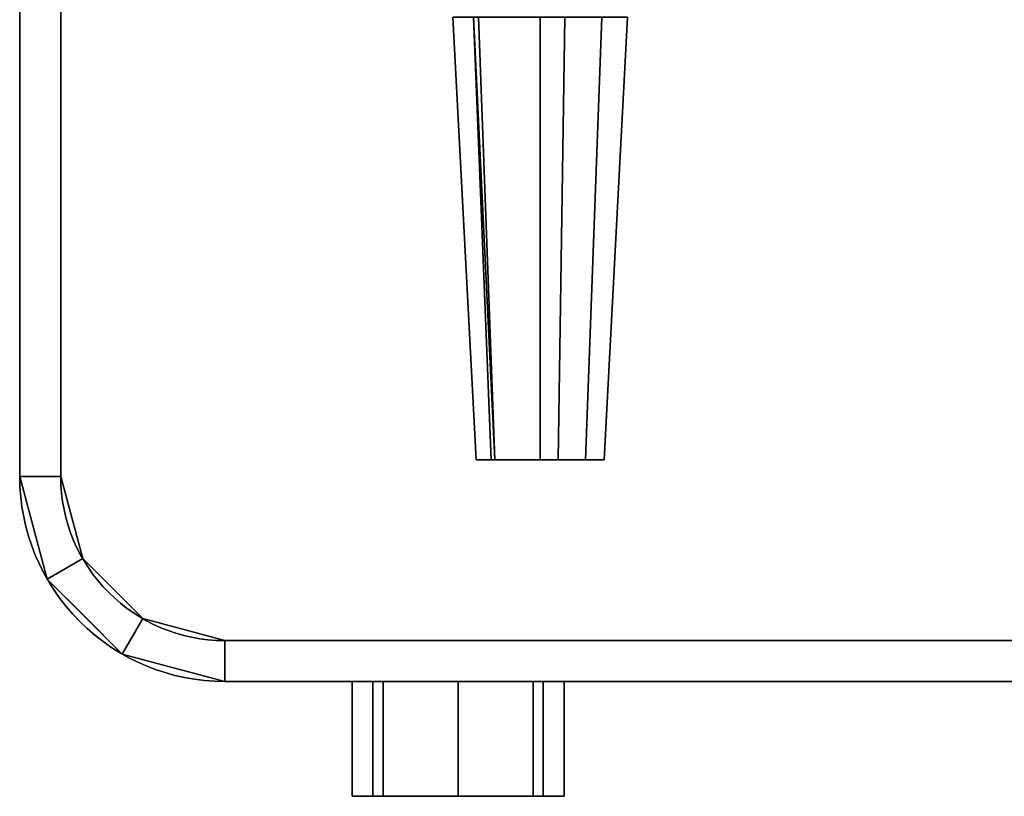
# Model space of a CAD drawing. Extents: x -18 to 409, y -107 to 420.
# Tile 1 of 16: x 2 to 122, y -107 to -12. Entities that reach past the tile are written whole.
import ezdxf

# ---------------------------------------------------------------- set-up
doc = ezdxf.new("R2010")
doc.units = 0
doc.header["$MEASUREMENT"] = 0
doc.layers.add('1', color=7, linetype='Continuous')

# ---------------------------------------------------------------- blocks, each defined once
blk = doc.blocks.new('UG_SURFACE_018')
at = {"layer": '1', "color": 253, "linetype": 'Continuous'}
for points in [[(9.948838, -78.015767, -35.446379), (7.27, -68.018205, -35.446379), (7.27, -68.018205, 34.675542), (9.948838, -78.015767, 34.675542)], [(9.948838, -78.015767, 34.675542), (13.608199, -81.675127, 34.675542), (13.608199, -81.675127, -35.446379), (9.948838, -78.015767, -35.446379)], [(17.267559, -85.334487, -35.446379), (13.608199, -81.675127, -35.446379), (13.608199, -81.675127, 34.675542), (17.267559, -85.334487, 34.675542)], [(17.267559, -85.334487, 34.675542), (27.265118, -88.013329, 34.675542), (27.265118, -88.013329, -35.446379), (17.267559, -85.334487, -35.446379)]]:
    blk.add_3dface(points, dxfattribs=at)
blk = doc.blocks.new('UG_SURFACE_020')
at = {"layer": '1', "color": 253, "linetype": 'Continuous'}
for points in [[(27.265424, -93.009889, -35.446379), (55.725325, -93.009889, -13.317228), (46.581153, -93.009889, -9.529589)], [(55.725325, -93.009889, -13.317228), (27.265424, -93.009889, -35.446379), (139.270946, -93.009889, -35.446379)], [(27.265424, -93.009889, -35.446379), (46.581153, -93.009889, -9.529589), (42.793512, -93.009889, -0.385417)], [(27.265424, -93.009889, 34.675542), (27.265424, -93.009889, -35.446379), (42.793512, -93.009889, -0.385417), (46.581153, -93.009889, 8.758754)], [(139.270946, -93.009889, 34.675542), (27.265424, -93.009889, 34.675542), (55.725325, -93.009889, 12.546395), (191.772446, -93.009889, -0.385417)], [(27.265424, -93.009889, 34.675542), (46.581153, -93.009889, 8.758754), (55.725325, -93.009889, 12.546395)], [(191.772446, -93.009889, -0.385417), (55.725325, -93.009889, 12.546395), (64.869493, -93.009889, 8.758754)], [(139.270946, -93.009889, -35.446379), (195.772439, -93.009889, -4.385417), (64.869493, -93.009889, -9.529589), (55.725325, -93.009889, -13.317228)], [(64.869493, -93.009889, 8.758754), (68.657137, -93.009889, -0.385417), (191.772446, -93.009889, -0.385417)], [(192.94402, -93.009889, -3.213844), (191.772446, -93.009889, -0.385417), (68.657137, -93.009889, -0.385417), (64.869493, -93.009889, -9.529589)], [(64.869493, -93.009889, -9.529589), (195.772439, -93.009889, -4.385417), (192.94402, -93.009889, -3.213844)]]:
    blk.add_3dface(points, dxfattribs=at)
blk = doc.blocks.new('UG_SURFACE_046')
at = {"layer": '1', "color": 253, "linetype": 'Continuous'}
for points in [[(2.268239, -68.016738, -35.446379), (2.268239, 124.465309, -35.446379), (7.27, 124.465309, -35.446379), (7.27, -68.018205, -35.446379)], [(7.27, -68.018205, -35.446379), (9.948838, -78.015767, -35.446379), (5.617358, -80.514476, -35.446379), (2.268239, -68.016738, -35.446379)], [(9.948838, -78.015767, -35.446379), (17.267559, -85.334487, -35.446379), (14.767143, -89.662783, -35.446379), (5.617358, -80.514476, -35.446379)], [(27.265424, -93.009889, -35.446379), (14.767143, -89.662783, -35.446379), (17.267559, -85.334487, -35.446379), (27.265118, -88.013329, -35.446379)], [(27.265118, -88.013329, -35.446379), (139.270946, -88.013329, -35.446379), (139.270946, -93.009889, -35.446379), (27.265424, -93.009889, -35.446379)]]:
    blk.add_3dface(points, dxfattribs=at)
blk = doc.blocks.new('UG_SURFACE_079')
at = {"layer": '1', "color": 253, "linetype": 'Continuous'}
for points in [[(170.772448, -88.013329, -0.385417), (27.265118, -88.013329, -35.446379), (27.265118, -88.013329, 34.675542), (139.270946, -88.013329, 34.675542)], [(139.270946, -88.013329, -35.446379), (27.265118, -88.013329, -35.446379), (170.772448, -88.013329, -0.385417)]]:
    blk.add_3dface(points, dxfattribs=at)
blk = doc.blocks.new('UG_SURFACE_123')
at = {"layer": '1', "color": 253, "linetype": 'Continuous'}
for points in [[(55.725325, -107.009895, 12.546395), (46.581153, -107.009895, 8.758754), (42.793512, -107.009895, -0.385417), (46.581153, -107.009895, -9.529589)], [(46.581153, -107.009895, -9.529589), (64.869493, -107.009895, 8.758754), (55.725325, -107.009895, 12.546395)], [(64.869493, -107.009895, 8.758754), (46.581153, -107.009895, -9.529589), (55.725325, -107.009895, -13.317228), (64.869493, -107.009895, -9.529589)], [(64.869493, -107.009895, -9.529589), (68.657137, -107.009895, -0.385417), (64.869493, -107.009895, 8.758754)]]:
    blk.add_3dface(points, dxfattribs=at)
blk = doc.blocks.new('UG_SURFACE_155')
at = {"layer": '1', "color": 253, "linetype": 'Continuous'}
for points in [[(60.207032, -65.985337, 63.322112), (57.916805, -65.985337, 57.79301), (60.207032, -65.985337, 52.263912), (65.73613, -65.985337, 49.973685)], [(65.73613, -65.985337, 49.973685), (71.265228, -65.985337, 52.263912), (60.207032, -65.985337, 63.322112)], [(65.73613, -65.985337, 65.612338), (60.207032, -65.985337, 63.322112), (71.265228, -65.985337, 52.263912)], [(71.265228, -65.985337, 52.263912), (73.555455, -65.985337, 57.79301), (71.265228, -65.985337, 63.322112), (65.73613, -65.985337, 65.612338)]]:
    blk.add_3dface(points, dxfattribs=at)
blk = doc.blocks.new('UG_SURFACE_156')
at = {"layer": '1', "color": 253, "linetype": 'Continuous'}
for points in [[(7.27, -68.018205, 34.675542), (7.27, 124.465309, 34.675542), (2.268239, 124.465309, 34.675542), (2.268239, -68.016738, 34.675542)], [(2.268239, -68.016738, 34.675542), (5.617358, -80.514476, 34.675542), (9.948838, -78.015767, 34.675542), (7.27, -68.018205, 34.675542)], [(17.267559, -85.334487, 34.675542), (9.948838, -78.015767, 34.675542), (5.617358, -80.514476, 34.675542), (14.767143, -89.662783, 34.675542)], [(27.265118, -88.013329, 34.675542), (17.267559, -85.334487, 34.675542), (14.767143, -89.662783, 34.675542), (27.265424, -93.009889, 34.675542)], [(27.265424, -93.009889, 34.675542), (139.270946, -93.009889, 34.675542), (139.270946, -88.013329, 34.675542), (27.265118, -88.013329, 34.675542)]]:
    blk.add_3dface(points, dxfattribs=at)
blk = doc.blocks.new('UG_SURFACE_157')
at = {"layer": '1', "color": 253, "linetype": 'Continuous'}
for points in [[(2.268239, 124.465309, -35.446379), (2.268239, -68.016738, -35.446379), (2.268239, -68.016738, 34.675542), (2.268239, 186.518684, 4.18697)], [(2.268239, 186.518684, 4.18697), (2.268239, -68.016738, 34.675542), (2.268239, 124.465309, 34.675542)]]:
    blk.add_3dface(points, dxfattribs=at)
blk = doc.blocks.new('UG_SURFACE_163')
at = {"layer": '1', "color": 253, "linetype": 'Continuous'}
for points in [[(42.793512, -93.009889, -0.385417), (45.333277, -93.009889, -6.516956), (45.333277, -107.009895, -6.516956), (42.793512, -107.009895, -0.385417)], [(42.793512, -107.009895, -0.385417), (45.333277, -107.009895, 5.746122), (45.333277, -93.009889, 5.746122), (42.793512, -93.009889, -0.385417)], [(46.581153, -107.009895, -9.529589), (45.333277, -107.009895, -6.516956), (45.333277, -93.009889, -6.516956), (46.581153, -93.009889, -9.529589)], [(46.581153, -93.009889, 8.758754), (45.333277, -93.009889, 5.746122), (45.333277, -107.009895, 5.746122), (46.581153, -107.009895, 8.758754)], [(46.581153, -107.009895, 8.758754), (55.725325, -107.009895, 12.546395), (55.725325, -93.009889, 12.546395), (46.581153, -93.009889, 8.758754)], [(46.581153, -93.009889, -9.529589), (55.725325, -93.009889, -13.317228), (55.725325, -107.009895, -13.317228), (46.581153, -107.009895, -9.529589)], [(64.869493, -93.009889, 8.758754), (55.725325, -93.009889, 12.546395), (55.725325, -107.009895, 12.546395), (64.869493, -107.009895, 8.758754)], [(64.869493, -107.009895, -9.529589), (55.725325, -107.009895, -13.317228), (55.725325, -93.009889, -13.317228), (64.869493, -93.009889, -9.529589)], [(64.869493, -93.009889, -9.529589), (66.117369, -93.009889, -6.516956), (66.117369, -107.009895, -6.516956), (64.869493, -107.009895, -9.529589)], [(64.869493, -107.009895, 8.758754), (66.117369, -107.009895, 5.746122), (66.117369, -93.009889, 5.746122), (64.869493, -93.009889, 8.758754)], [(68.657137, -107.009895, -0.385417), (66.117369, -107.009895, -6.516956), (66.117369, -93.009889, -6.516956), (68.657137, -93.009889, -0.385417)], [(68.657137, -93.009889, -0.385417), (66.117369, -93.009889, 5.746122), (66.117369, -107.009895, 5.746122), (68.657137, -107.009895, -0.385417)]]:
    blk.add_3dface(points, dxfattribs=at)
blk = doc.blocks.new('UG_SURFACE_170')
at = {"layer": '1', "color": 253, "linetype": 'Continuous'}
for points in [[(5.617358, -80.514476, 34.675542), (2.268239, -68.016738, 34.675542), (2.268239, -68.016738, -35.446379), (5.617358, -80.514476, -35.446379)], [(5.617358, -80.514476, -35.446379), (10.192251, -85.088633, -35.446379), (10.192251, -85.088633, 34.675542), (5.617358, -80.514476, 34.675542)], [(14.767143, -89.662783, 34.675542), (10.192251, -85.088633, 34.675542), (10.192251, -85.088633, -35.446379), (14.767143, -89.662783, -35.446379)], [(14.767143, -89.662783, -35.446379), (27.265424, -93.009889, -35.446379), (27.265424, -93.009889, 34.675542), (14.767143, -89.662783, 34.675542)]]:
    blk.add_3dface(points, dxfattribs=at)
blk = doc.blocks.new('UG_SURFACE_173')
at = {"layer": '1', "color": 253, "linetype": 'Continuous'}
for points in [[(57.916805, -65.985337, 57.79301), (59.760462, -65.985337, 62.243998), (57.5983, -12, 63.854486), (55.087555, -12, 57.79301)], [(55.087555, -12, 57.79301), (57.5983, -12, 51.731534), (59.760462, -65.985337, 53.342026), (57.916805, -65.985337, 57.79301)], [(60.207032, -65.985337, 52.263912), (59.760462, -65.985337, 53.342026), (57.5983, -12, 51.731534)], [(57.5983, -12, 63.854486), (59.760462, -65.985337, 62.243998), (60.207032, -65.985337, 63.322112)], [(58.20645, -12, 65.32269), (57.5983, -12, 63.854486), (60.207032, -65.985337, 63.322112)], [(60.207032, -65.985337, 52.263912), (57.5983, -12, 51.731534), (58.20645, -12, 50.26333)], [(60.207032, -65.985337, 63.322112), (65.73613, -65.985337, 65.612338), (65.73613, -12, 68.441592), (58.20645, -12, 65.32269)], [(58.20645, -12, 50.26333), (65.73613, -12, 47.144432), (65.73613, -65.985337, 49.973685), (60.207032, -65.985337, 52.263912)], [(65.73613, -65.985337, 65.612338), (67.93388, -65.985337, 64.701997), (68.729095, -12, 67.201868), (65.73613, -12, 68.441592)], [(65.73613, -12, 47.144432), (68.729095, -12, 48.384156), (67.93388, -65.985337, 50.884023), (65.73613, -65.985337, 49.973685)], [(71.265228, -65.985337, 52.263912), (67.93388, -65.985337, 50.884023), (68.729095, -12, 48.384156), (73.265813, -12, 50.26333)], [(73.265813, -12, 65.32269), (68.729095, -12, 67.201868), (67.93388, -65.985337, 64.701997), (71.265228, -65.985337, 63.322112)], [(71.265228, -65.985337, 63.322112), (73.555455, -65.985337, 57.79301), (76.384708, -12, 57.79301), (73.265813, -12, 65.32269)], [(73.265813, -12, 50.26333), (76.384708, -12, 57.79301), (73.555455, -65.985337, 57.79301), (71.265228, -65.985337, 52.263912)]]:
    blk.add_3dface(points, dxfattribs=at)
blk = doc.blocks.new('UG_SURFACE_180')
at = {"layer": '1', "color": 253, "linetype": 'Continuous'}
for points in [[(7.27, 124.465309, 34.675542), (7.27, -68.018205, 34.675542), (7.27, -68.018205, -35.446379), (7.27, 190.085545, -3.183901)], [(7.27, 190.085545, -3.183901), (7.27, -68.018205, -35.446379), (7.27, 124.465309, -35.446379)]]:
    blk.add_3dface(points, dxfattribs=at)

msp = doc.modelspace()

# ---------------------------------------------------------------- linework, layer by layer
at = {"layer": '1', "color": 43, "linetype": 'Continuous'}
for p, q in [((2.27, -68.02, 34.68), (2.27, 124.47, 34.68)), ((2.27, 124.47, -35.45), (2.27, -68.02, -35.45)), ((7.27, -68.02, -35.45), (7.27, 124.47, -35.45)), ((7.27, 124.47, 34.68), (7.27, -68.02, 34.68)), ((2.27, -68.02, -35.45), (2.27, -68.02, 34.68)), ((7.27, -68.02, -35.45), (7.27, -68.02, 34.68)), ((27.27, -88.01, -35.45), (27.27, -88.01, 34.68)), ((139.27, -88.01, -35.45), (27.27, -88.01, -35.45)), ((27.27, -88.01, 34.68), (139.27, -88.01, 34.68)), ((27.27, -93.01, -35.45), (27.27, -93.01, 34.68)), ((139.27, -93.01, 34.68), (27.27, -93.01, 34.68)), ((27.27, -93.01, -35.45), (139.27, -93.01, -35.45))]:
    msp.add_line(p, q, dxfattribs=at)
at = {"layer": '1', "color": 43, "linetype": 'Continuous', "extrusion": (0, 1, 0)}
msp.add_circle((-65.74, 57.79, -65.99), 7.82, dxfattribs=at)
at = {"layer": '1', "color": 43, "linetype": 'Continuous', "extrusion": (-2e-16, -1, 1.03e-13)}
msp.add_circle((55.73, -0.39, 93.01), 12.93, dxfattribs=at)
at = {"layer": '1', "color": 43, "linetype": 'Continuous', "extrusion": (-6e-16, 1, -1.03e-13)}
msp.add_circle((-55.73, -0.39, -107.01), 12.93, dxfattribs=at)
at = {"layer": '1', "color": 43, "linetype": 'Continuous', "extrusion": (-3e-16, 0, -1)}
msp.add_arc((-27.26, -68.02, -34.68), 24.99, 269.9908, 360, dxfattribs=at)
at = {"layer": '1', "color": 43, "linetype": 'Continuous'}
for centre, radius, end in [((27.26, -68.02, -35.45), 24.99, 270.0092), ((27.27, -68.02, 34.68), 20, 270)]:
    msp.add_arc(centre, radius, 180, end, dxfattribs=at)
at = {"layer": '1', "color": 43, "linetype": 'Continuous', "extrusion": (-3e-16, -2.061e-13, -1)}
msp.add_arc((-27.27, -68.02, 35.45), 20, -90, 0, dxfattribs=at)

# ---------------------------------------------------------------- block references
for name in ['UG_SURFACE_157', 'UG_SURFACE_180', 'UG_SURFACE_046', 'UG_SURFACE_156', 'UG_SURFACE_173', 'UG_SURFACE_155', 'UG_SURFACE_170', 'UG_SURFACE_018', 'UG_SURFACE_079', 'UG_SURFACE_020', 'UG_SURFACE_163', 'UG_SURFACE_123']:
    msp.add_blockref(name, (0, 0))

doc.saveas('drawing.dxf')
